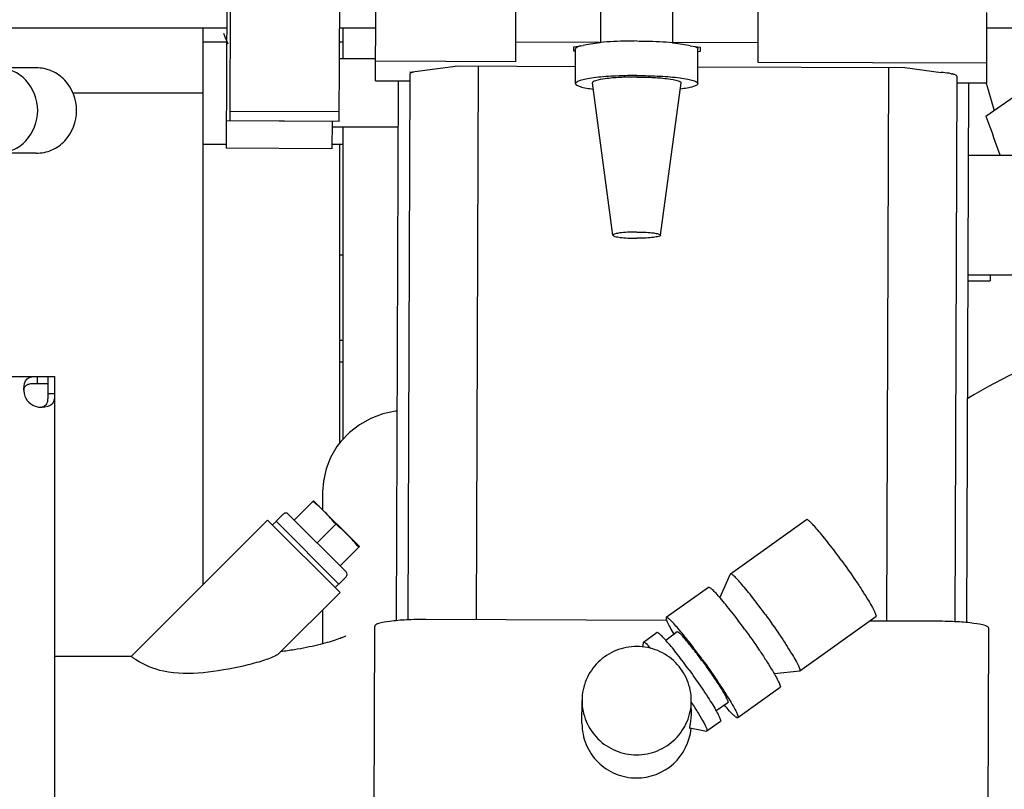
# Model space of a CAD drawing. Header units: millimetres. Extents: x 0 to 1189, y 0 to 841.
# Tile 17 of 111: x 408 to 423, y 170 to 182. Entities that reach past the tile are written whole.
import ezdxf

# ---------------------------------------------------------------- set-up
doc = ezdxf.new("R2010")
doc.units = ezdxf.units.MM
doc.header["$LTSCALE"] = 65.395
for name, color, linetype in [('1007_881500_59_ABL648', 7, 'CONTINUOUS'), ('1007_881501_99_PBL649', 7, 'CONTINUOUS'), ('1907_766000_04_SIMPLE1_X_ABL629', 7, 'CONTINUOUS'), ('1907_853506_03_AC_PBL695', 7, 'CONTINUOUS'), ('1907_853700_34_ABL755', 7, 'CONTINUOUS'), ('1907_853700_34_P01_PBL763', 7, 'CONTINUOUS'), ('1907_853700_36_ABL655', 7, 'CONTINUOUS'), ('1907_853700_36_P01_PBL656', 7, 'CONTINUOUS'), ('1907_853800_09_ABL585', 7, 'CONTINUOUS'), ('1907_881500_13_ABL631', 7, 'CONTINUOUS'), ('1947_111100_12_SIMPLE1_X_ABL532', 7, 'CONTINUOUS'), ('32007_060000_TLKGS_KGS_ABL583', 7, 'CONTINUOUS'), ('32007_060000_TLKGS_KGS_V_ABL588', 7, 'CONTINUOUS'), ('32007_061000_TLKGS_KGS_ABL584', 7, 'CONTINUOUS'), ('32007_061000_TLKGS_KGS_V_ABL589', 7, 'CONTINUOUS'), ('32087_030000_TLKGS_V_ABL511', 7, 'CONTINUOUS'), ('32087_100000_TLKGS_V_ABL512', 7, 'CONTINUOUS'), ('32087_800000_TLKGS_V_ABL684', 7, 'CONTINUOUS'), ('D7603-A21X26-ST_PBL760', 7, 'CONTINUOUS'), ('D910-G1_2A_PBL757', 7, 'CONTINUOUS'), ('right_6_VBL509', 7, 'CONTINUOUS'), ('RKD2000-2X38_PBL696', 7, 'CONTINUOUS')]:
    doc.layers.add(name, color=color, linetype=linetype)

# ---------------------------------------------------------------- blocks, each defined once
blk = doc.blocks.new('1947_111100_12_SIMPLE1_T1_X_PBL533', base_point=(285.2, 169.625))
at = {"layer": '1947_111100_12_SIMPLE1_T1_X_PBL533', "color": 7, "linetype": 'CONTINUOUS'}
for p, q in [((411, 173.303), (411, 181.45)), ((411, 180.5), (409.093, 180.5))]:
    blk.add_line(p, q, dxfattribs=at)
blk = doc.blocks.new('1947_111100_12_SIMPLE1_X_ABL532', base_point=(285.2, 169.625))
at = {"layer": '1947_111100_12_SIMPLE1_T1_X_PBL533'}
blk.add_blockref('1947_111100_12_SIMPLE1_T1_X_PBL533', (285.2, 169.625), dxfattribs=at)
blk = doc.blocks.new('32087_111000_01_SIMPLE1_X_ABL531', base_point=(285.2, 169.625))
at = {"layer": '1947_111100_12_SIMPLE1_X_ABL532'}
blk.add_blockref('1947_111100_12_SIMPLE1_X_ABL532', (285.2, 169.625), dxfattribs=at)
blk = doc.blocks.new('32087_100000_TLKGS_V_ABL512', base_point=(297.525, 166.65))
at = {"layer": '32087_111000_01_SIMPLE1_X_ABL531'}
blk.add_blockref('32087_111000_01_SIMPLE1_X_ABL531', (285.2, 169.625), dxfattribs=at)
blk = doc.blocks.new('32007_833000_01_SIMPLE1_T3_X_PBL686', base_point=(426.9, 202.053))
at = {"layer": '32007_833000_01_SIMPLE1_T3_X_PBL686', "color": 7, "linetype": 'CONTINUOUS'}
blk.add_arc((416.15, 183.25), 5.2, 201.1134, 202.9398, dxfattribs=at)
blk = doc.blocks.new('32007_833000_01_SIMPLE1_X#AF0_ABL685', base_point=(427.45, 202.053))
at = {"layer": '32007_833000_01_SIMPLE1_T3_X_PBL686'}
blk.add_blockref('32007_833000_01_SIMPLE1_T3_X_PBL686', (426.9, 202.053), dxfattribs=at)
blk = doc.blocks.new('32087_800000_TLKGS_V_ABL684', base_point=(322.75, 202.303))
at = {"layer": '32007_833000_01_SIMPLE1_X#AF0_ABL685'}
blk.add_blockref('32007_833000_01_SIMPLE1_X#AF0_ABL685', (427.45, 202.053), dxfattribs=at)
blk = doc.blocks.new('32087_030000_TLKGS_V_ABL511', base_point=(315.806, 189.925))
at = {"layer": '32087_100000_TLKGS_V_ABL512'}
blk.add_blockref('32087_100000_TLKGS_V_ABL512', (297.525, 166.65), dxfattribs=at)
at = {"layer": '32087_800000_TLKGS_V_ABL684'}
blk.add_blockref('32087_800000_TLKGS_V_ABL684', (322.75, 202.303), dxfattribs=at)
blk = doc.blocks.new('1907_853700_36_P01_PBL656', base_point=(405.375, 200.287))
at = {"layer": '1907_853700_36_P01_PBL656', "color": 7, "linetype": 'CONTINUOUS'}
for p, q in [((412.75, 174.662), (412.75, 174.397)), ((412.75, 172.932), (412.75, 172.435)), ((409.947, 172.25), (408.825, 172.25))]:
    blk.add_line(p, q, dxfattribs=at)
blk.add_lwpolyline([(413.839, 175.843), (413.818, 175.842), (413.633, 175.802), (413.455, 175.735), (413.291, 175.644), (413.143, 175.53), (413.015, 175.396), (412.959, 175.323), (412.866, 175.165), (412.8, 174.996), (412.761, 174.819), (412.75, 174.662)], dxfattribs=at)
blk.add_arc((410.757, 173.349), 1.365, 233.5851, 237.0897, dxfattribs=at)
for points, knots in [([(413.086, 172.551), (413.09, 172.553), (413.046, 172.529), (413.023, 172.523), (412.922, 172.483), (412.813, 172.451), (412.67, 172.414), (412.509, 172.379), (412.329, 172.347), (412.204, 172.329), (412.139, 172.32)], [0, 0, 0, 0, 0.012976, 0.071225, 0.166551, 0.291911, 0.441825, 0.612024, 0.799057, 1, 1, 1, 1]), ([(411, 172.013), (410.808, 171.994), (410.461, 171.99), (410.138, 172.123), (410.015, 172.203)], [0, 0, 0, 0, 0.568275, 1, 1, 1, 1]), ([(412.048, 172.254), (411.983, 172.223), (411.83, 172.171), (411.483, 172.08), (411.198, 172.033), (411, 172.013)], [0, 0, 0, 0, 0.199703, 0.446471, 1, 1, 1, 1]), ([(412.11, 172.292), (412.107, 172.289), (412.088, 172.274), (412.066, 172.263), (412.048, 172.254)], [0, 0, 0, 0, 0.182221, 1, 1, 1, 1])]:
    blk.add_open_spline(points, degree=3, knots=knots, dxfattribs=at)
blk = doc.blocks.new('D-04-30X65-45-38X3_5-N6000_PBL756', base_point=(411.476, 173.249))
at = {"layer": 'D-04-30X65-45-38X3_5-N6000_PBL756', "color": 7, "linetype": 'CONTINUOUS'}
for p, q in [((409.947, 172.25), (411.945, 174.248)), ((411.945, 174.248), (413.005, 173.187)), ((412.11, 172.292), (413.005, 173.187))]:
    blk.add_line(p, q, dxfattribs=at)
blk = doc.blocks.new('1907_853700_34_P01_PBL763', base_point=(414, 195.841))
at = {"layer": '1907_853700_34_P01_PBL763', "color": 7, "linetype": 'CONTINUOUS'}
for p, q in [((413.05, 181), (413.05, 181.45)), ((413.05, 175.433), (413.05, 180))]:
    blk.add_line(p, q, dxfattribs=at)
blk = doc.blocks.new('1907_853700_34_ABL755', base_point=(412.448, 194.25))
at = {"layer": '1907_853700_34_P01_PBL763'}
blk.add_blockref('1907_853700_34_P01_PBL763', (414, 195.841), dxfattribs=at)
at = {"layer": 'D-04-30X65-45-38X3_5-N6000_PBL756'}
blk.add_blockref('D-04-30X65-45-38X3_5-N6000_PBL756', (411.476, 173.249), dxfattribs=at)
blk = doc.blocks.new('1907_853700_36_ABL655', base_point=(405.375, 200.287))
at = {"layer": '1907_853700_34_ABL755'}
blk.add_blockref('1907_853700_34_ABL755', (412.448, 194.25), dxfattribs=at)
at = {"layer": '1907_853700_36_P01_PBL656'}
blk.add_blockref('1907_853700_36_P01_PBL656', (405.375, 200.287), dxfattribs=at)
blk = doc.blocks.new('1907_853506_03_AC_PBL695', base_point=(412.025, 180.5))
at = {"layer": '1907_853506_03_AC_PBL695', "color": 7, "linetype": 'CONTINUOUS'}
for p, q in [((411, 181.25), (411.343, 181.25)), ((412.998, 181.25), (413.05, 181.25)), ((411, 179.75), (411.338, 179.75)), ((412.888, 179.75), (413.05, 179.75))]:
    blk.add_line(p, q, dxfattribs=at)
blk = doc.blocks.new('RKD2000-2X38_PBL696', base_point=(413.371, 180.5))
at = {"layer": 'RKD2000-2X38_PBL696', "color": 7, "linetype": 'CONTINUOUS'}
for p, q in [((413.527, 181), (412.997, 181)), ((413.853, 180), (412.888, 180))]:
    blk.add_line(p, q, dxfattribs=at)
blk = doc.blocks.new('D910-G1_2A_PBL757', base_point=(412.678, 173.921))
at = {"layer": 'D910-G1_2A_PBL757', "color": 7, "linetype": 'CONTINUOUS'}
for p, q in [((412.334, 174.248), (412.616, 174.531)), ((413.288, 173.859), (412.616, 174.531)), ((412.068, 174.23), (412.174, 174.336)), ((412.245, 174.336), (413.094, 173.488)), ((412.068, 174.23), (412.988, 173.311)), ((412.943, 174.186), (412.669, 173.912)), ((413.288, 173.859), (413.005, 173.576)), ((412.988, 173.311), (413.094, 173.417))]:
    blk.add_line(p, q, dxfattribs=at)
for centre, start, end in [((412.21, 174.301), 45, 135), ((413.058, 173.453), 315, 45)]:
    blk.add_arc(centre, 0.05, start, end, dxfattribs=at)
for points in [[(412.784, 174.363), (412.728, 174.419), (412.669, 174.472), (412.607, 174.522)], [(412.943, 174.186), (412.893, 174.247), (412.84, 174.307), (412.784, 174.363)], [(413.12, 174.027), (413.064, 174.083), (413.005, 174.136), (412.943, 174.186)], [(413.279, 173.85), (413.229, 173.911), (413.176, 173.971), (413.12, 174.027)]]:
    blk.add_open_spline(points, degree=3, dxfattribs=at)
blk = doc.blocks.new('D7603-A21X26-ST_PBL760', base_point=(412.502, 173.744))
at = {"layer": 'D7603-A21X26-ST_PBL760', "color": 7, "linetype": 'CONTINUOUS'}
for p, q in [((412.07, 174.229), (412.017, 174.176)), ((412.986, 173.313), (412.933, 173.26))]:
    blk.add_line(p, q, dxfattribs=at)
blk = doc.blocks.new('1907_853800_09_ABL585', base_point=(412.784, 194.574))
at = {"layer": '1907_853506_03_AC_PBL695'}
blk.add_blockref('1907_853506_03_AC_PBL695', (412.025, 180.5), dxfattribs=at)
at = {"layer": '1907_853700_36_ABL655'}
blk.add_blockref('1907_853700_36_ABL655', (405.375, 200.287), dxfattribs=at)
at = {"layer": 'D7603-A21X26-ST_PBL760'}
blk.add_blockref('D7603-A21X26-ST_PBL760', (412.502, 173.744), dxfattribs=at)
at = {"layer": 'D910-G1_2A_PBL757'}
blk.add_blockref('D910-G1_2A_PBL757', (412.678, 173.921), dxfattribs=at)
at = {"layer": 'RKD2000-2X38_PBL696'}
blk.add_blockref('RKD2000-2X38_PBL696', (413.371, 180.5), dxfattribs=at)
blk = doc.blocks.new('1007_881501_99_PBL649', base_point=(400.25, 167.35))
at = {"layer": '1007_881501_99_PBL649', "color": 7, "linetype": 'CONTINUOUS'}
for p, q in [((391.675, 176.35), (408.825, 176.35)), ((408.569, 176.35), (408.569, 176.25)), ((408.725, 176.35), (408.725, 176.094)), ((408.825, 176.35), (408.825, 158.646)), ((408.569, 176.25), (408.725, 176.25)), ((408.825, 176.094), (408.725, 176.094))]:
    blk.add_line(p, q, dxfattribs=at)
for centre, radius, start, end in [((408.814, 176.166), 0.439, 180.0389, 188.7031), ((408.625, 176.15), 0.25, 191.537, 258.463), ((408.641, 176.339), 0.439, 261.2966, 269.9614), ((408.616, 176.031), 0.131, 274.4794, 281.0693)]:
    blk.add_arc(centre, radius, start, end, dxfattribs=at)
for points, knots in [([(408.375, 176.166), (408.375, 176.219), (408.394, 176.346), (408.518, 176.35), (408.569, 176.35)], [0, 0, 0, 0, 0.510584, 1, 1, 1, 1]), ([(408.377, 176.166), (408.381, 176.184), (408.397, 176.219), (408.448, 176.244), (408.506, 176.25), (408.547, 176.25), (408.569, 176.25)], [0, 0, 0, 0, 0.238988, 0.464117, 0.718383, 1, 1, 1, 1]), ([(408.725, 176.094), (408.725, 176.072), (408.725, 176.031), (408.719, 175.973), (408.694, 175.922), (408.659, 175.906), (408.641, 175.902)], [0, 0, 0, 0, 0.281617, 0.535883, 0.761012, 1, 1, 1, 1]), ([(408.825, 176.094), (408.825, 176.043), (408.821, 175.919), (408.694, 175.9), (408.641, 175.9)], [0, 0, 0, 0, 0.489417, 1, 1, 1, 1])]:
    blk.add_open_spline(points, degree=3, knots=knots, dxfattribs=at)
blk.add_open_spline([(408.375, 176.15), (408.376, 176.156), (408.376, 176.161), (408.377, 176.166)], degree=3, dxfattribs=at)
blk = doc.blocks.new('1007_881500_59_ABL648', base_point=(400.25, 167.35))
at = {"layer": '1007_881501_99_PBL649'}
blk.add_blockref('1007_881501_99_PBL649', (400.25, 167.35), dxfattribs=at)
blk = doc.blocks.new('1907_881500_13_ABL631', base_point=(410.413, 165.9))
at = {"layer": '1007_881500_59_ABL648'}
blk.add_blockref('1007_881500_59_ABL648', (400.25, 167.35), dxfattribs=at)
blk = doc.blocks.new('32007_061000_TLKGS_KGS_ABL584', base_point=(410.413, 194.574))
at = {"layer": '1907_853800_09_ABL585'}
blk.add_blockref('1907_853800_09_ABL585', (412.784, 194.574), dxfattribs=at)
at = {"layer": '1907_881500_13_ABL631'}
blk.add_blockref('1907_881500_13_ABL631', (410.413, 165.9), dxfattribs=at)
blk = doc.blocks.new('32007_060000_TLKGS_KGS_ABL583', base_point=(410.413, 194.574))
at = {"layer": '32007_061000_TLKGS_KGS_ABL584'}
blk.add_blockref('32007_061000_TLKGS_KGS_ABL584', (410.413, 194.574), dxfattribs=at)
blk = doc.blocks.new('1907_766000_04_SIMPLE1_T1_X_PBL630', base_point=(400.699, 165.548))
at = {"layer": '1907_766000_04_SIMPLE1_T1_X_PBL630', "color": 7, "linetype": 'CONTINUOUS'}
for p, q in [((408.556, 180.87), (407.987, 180.87)), ((408.556, 179.62), (407.987, 179.62))]:
    blk.add_line(p, q, dxfattribs=at)
for points in [[(407.987, 179.62), (408.064, 179.62), (408.221, 179.653), (408.483, 179.839), (408.641, 180.245), (408.483, 180.651), (408.221, 180.837), (408.064, 180.87), (407.987, 180.87)], [(408.556, 179.62), (408.634, 179.62), (408.791, 179.653), (409.052, 179.839), (409.211, 180.245), (409.052, 180.651), (408.791, 180.837), (408.634, 180.87), (408.556, 180.87)]]:
    blk.add_open_spline(points, degree=3, knots=[0, 0, 0, 0, 0.122861, 0.247668, 0.5, 0.752332, 0.877139, 1, 1, 1, 1], dxfattribs=at)
blk = doc.blocks.new('1907_766000_04_SIMPLE1_X_ABL629', base_point=(400.699, 165.548))
at = {"layer": '1907_766000_04_SIMPLE1_T1_X_PBL630'}
blk.add_blockref('1907_766000_04_SIMPLE1_T1_X_PBL630', (400.699, 165.548), dxfattribs=at)
blk = doc.blocks.new('32007_448100_02_SIMPLE1_T2_X_PBL635', base_point=(418.006, 179.809))
at = {"layer": '32007_448100_02_SIMPLE1_T2_X_PBL635', "color": 7, "linetype": 'CONTINUOUS'}
for p, q in [((411.394, 180.092), (411.424, 188.753)), ((412.994, 180.086), (413.024, 188.748)), ((415.577, 180.96), (415.58, 181.991)), ((416.819, 181.976), (416.817, 181.24)), ((417.878, 181.231), (417.88, 181.983)), ((419.127, 180.948), (419.13, 181.979)), ((413.526, 180.68), (413.529, 181.711)), ((422.476, 180.649), (422.479, 181.68)), ((416.742, 181.243), (415.578, 181.247)), ((416.427, 181.114), (416.428, 181.179)), ((416.454, 181.111), (416.427, 181.114)), ((416.428, 181.179), (416.564, 181.197)), ((416.454, 180.64), (416.454, 181.146)), ((416.564, 181.197), (416.565, 181.197)), ((416.816, 181.24), (416.816, 181.234)), ((419.128, 181.235), (417.878, 181.24)), ((418.132, 181.192), (418.278, 181.173)), ((418.247, 180.64), (418.247, 181.146)), ((418.277, 181.108), (418.247, 181.104)), ((418.278, 181.173), (418.277, 181.108)), ((415.577, 180.96), (413.527, 180.967)), ((414.025, 180.809), (414.729, 180.898)), ((414.729, 180.898), (416.454, 180.892)), ((415.027, 180.897), (414.998, 172.789)), ((418.247, 180.886), (421.274, 180.875)), ((422.477, 180.936), (419.127, 180.948)), ((421.037, 180.876), (421.008, 172.768)), ((421.274, 180.875), (421.81, 180.803)), ((413.526, 180.68), (414.026, 180.678)), ((413.856, 180.679), (413.828, 172.774)), ((414.026, 180.776), (413.998, 172.786)), ((414.071, 180.803), (414.025, 180.809)), ((414.071, 180.815), (414.071, 180.803)), ((421.955, 180.784), (421.975, 180.781)), ((421.97, 180.782), (421.97, 180.781)), ((421.975, 180.781), (421.97, 180.781)), ((422.036, 180.748), (422.008, 172.758)), ((417.001, 178.419), (416.701, 180.649)), ((417.7, 178.419), (418, 180.649)), ((422.036, 180.651), (422.476, 180.649)), ((422.206, 180.65), (422.178, 172.746)), ((412.994, 180.225), (411.394, 180.231)), ((412.994, 180.086), (411.394, 180.092)), ((419.835, 174.253), (418.722, 173.458)), ((418.72, 173.456), (418.565, 173.114)), ((418.722, 173.458), (418.72, 173.456)), ((418.403, 173.261), (417.783, 172.819)), ((417.788, 172.779), (414.263, 172.792)), ((420.852, 172.829), (419.739, 172.034)), ((421.758, 172.766), (420.768, 172.769)), ((413.5, 169.065), (413.513, 172.696)), ((417.648, 172.599), (417.449, 172.457)), ((417.941, 172.612), (417.776, 172.486)), ((422.495, 169.034), (422.508, 172.665)), ((417.449, 172.457), (417.446, 172.451)), ((417.446, 172.451), (417.436, 172.387)), ((419.736, 172.033), (419.363, 171.998)), ((419.739, 172.034), (419.736, 172.033)), ((419.449, 171.796), (418.83, 171.354)), ((416.548, 171.267), (416.549, 171.606)), ((418.143, 171.588), (418.149, 171.578)), ((418.149, 171.474), (418.149, 171.601)), ((418.685, 171.57), (418.513, 171.455)), ((418.372, 171.154), (418.127, 171.199)), ((418.378, 171.155), (418.372, 171.154)), ((418.577, 171.297), (418.378, 171.155))]:
    blk.add_line(p, q, dxfattribs=at)
for start_param, end_param in [(2.209281, 2.638513), (0.512071, 0.942586)]:
    blk.add_ellipse((417.35, 181.138), major_axis=(0.897, -0.003), ratio=0.130525, start_param=start_param, end_param=end_param, dxfattribs=at)
for points, knots in [([(417.351, 181.263), (417.303, 181.263), (417.125, 181.261), (416.947, 181.253), (416.816, 181.24)], [0, 0, 0, 0, 0.266381, 1, 1, 1, 1]), ([(417.351, 181.263), (417.398, 181.263), (417.573, 181.261), (417.749, 181.253), (417.878, 181.241)], [0, 0, 0, 0, 0.265897, 1, 1, 1, 1]), ([(416.528, 181.193), (416.509, 181.187), (416.482, 181.179), (416.454, 181.156), (416.454, 181.146)], [0, 0, 0, 0, 0.664209, 1, 1, 1, 1]), ([(416.813, 181.236), (416.805, 181.239), (416.78, 181.241), (416.757, 181.243), (416.742, 181.243)], [0, 0, 0, 0, 0.380888, 1, 1, 1, 1]), ([(416.816, 181.234), (416.816, 181.234), (416.815, 181.235), (416.814, 181.235), (416.813, 181.236)], [0, 0, 0, 0, 0.407774, 1, 1, 1, 1]), ([(418.201, 181.184), (418.207, 181.181), (418.225, 181.173), (418.247, 181.159), (418.247, 181.146)], [0, 0, 0, 0, 0.365788, 1, 1, 1, 1]), ([(414.071, 180.803), (414.059, 180.799), (414.043, 180.795), (414.026, 180.782), (414.026, 180.776)], [0, 0, 0, 0, 0.667631, 1, 1, 1, 1]), ([(417.351, 180.757), (417.236, 180.757), (417.025, 180.752), (416.775, 180.732), (416.614, 180.708), (416.531, 180.688), (416.479, 180.671), (416.454, 180.649), (416.454, 180.64)], [0, 0, 0, 0, 0.374041, 0.692268, 0.815328, 0.90829, 0.96883, 1, 1, 1, 1]), ([(417.351, 180.735), (417.267, 180.735), (417.112, 180.731), (416.911, 180.716), (416.778, 180.692), (416.716, 180.673), (416.7, 180.656), (416.701, 180.649)], [0, 0, 0, 0, 0.377341, 0.697131, 0.911577, 0.970307, 1, 1, 1, 1]), ([(417.351, 180.757), (417.465, 180.757), (417.677, 180.752), (417.926, 180.732), (418.087, 180.708), (418.17, 180.688), (418.222, 180.671), (418.247, 180.649), (418.247, 180.64)], [0, 0, 0, 0, 0.374101, 0.69231, 0.815351, 0.908296, 0.968826, 1, 1, 1, 1]), ([(417.351, 180.735), (417.435, 180.735), (417.59, 180.731), (417.79, 180.716), (417.923, 180.692), (417.985, 180.673), (418.001, 180.656), (418, 180.649)], [0, 0, 0, 0, 0.377403, 0.697174, 0.911583, 0.970303, 1, 1, 1, 1]), ([(421.955, 180.784), (421.945, 180.786), (421.897, 180.795), (421.848, 180.8), (421.81, 180.803)], [0, 0, 0, 0, 0.211261, 1, 1, 1, 1]), ([(422.036, 180.748), (422.036, 180.756), (422.008, 180.772), (421.987, 180.777), (421.97, 180.781)], [0, 0, 0, 0, 0.314605, 1, 1, 1, 1]), ([(416.454, 180.64), (416.454, 180.631), (416.478, 180.609), (416.562, 180.581), (416.646, 180.567), (416.709, 180.558)], [0, 0, 0, 0, 0.101972, 0.298729, 1, 1, 1, 1]), ([(418.247, 180.64), (418.247, 180.631), (418.223, 180.609), (418.139, 180.581), (418.055, 180.567), (417.991, 180.558)], [0, 0, 0, 0, 0.10197, 0.298727, 1, 1, 1, 1]), ([(417.351, 178.466), (417.305, 178.466), (417.224, 178.464), (417.109, 178.454), (417.048, 178.444), (416.999, 178.429), (417.001, 178.419)], [0, 0, 0, 0, 0.378611, 0.699474, 0.914637, 1, 1, 1, 1]), ([(417.001, 178.419), (417.001, 178.415), (417.012, 178.407), (417.046, 178.396), (417.117, 178.384), (417.224, 178.376), (417.306, 178.374), (417.35, 178.374)], [0, 0, 0, 0, 0.032827, 0.095159, 0.312361, 0.62908, 1, 1, 1, 1]), ([(417.7, 178.419), (417.7, 178.415), (417.689, 178.407), (417.655, 178.396), (417.584, 178.384), (417.477, 178.376), (417.395, 178.374), (417.35, 178.374)], [0, 0, 0, 0, 0.032824, 0.095164, 0.312402, 0.629138, 1, 1, 1, 1]), ([(417.351, 178.466), (417.396, 178.466), (417.477, 178.464), (417.592, 178.454), (417.653, 178.444), (417.702, 178.429), (417.7, 178.419)], [0, 0, 0, 0, 0.378673, 0.699518, 0.914644, 1, 1, 1, 1]), ([(420.348, 173.658), (420.288, 173.74), (420.2, 173.858), (420.084, 174.004), (420.009, 174.094), (419.947, 174.164), (419.895, 174.217), (419.865, 174.244), (419.84, 174.257), (419.835, 174.253)], [0, 0, 0, 0, 0.386091, 0.557217, 0.706008, 0.827609, 0.918177, 0.975265, 1, 1, 1, 1]), ([(420.348, 173.658), (420.419, 173.56), (420.52, 173.416), (420.645, 173.228), (420.723, 173.103), (420.784, 173), (420.829, 172.916), (420.849, 172.869), (420.859, 172.834), (420.852, 172.829)], [0, 0, 0, 0, 0.370992, 0.542483, 0.694541, 0.820614, 0.915376, 0.975168, 1, 1, 1, 1]), ([(419.235, 172.863), (419.175, 172.945), (419.086, 173.063), (418.971, 173.209), (418.896, 173.299), (418.834, 173.369), (418.782, 173.422), (418.752, 173.449), (418.727, 173.462), (418.722, 173.458)], [0, 0, 0, 0, 0.386091, 0.557217, 0.706008, 0.827609, 0.918177, 0.975265, 1, 1, 1, 1]), ([(418.93, 172.649), (418.869, 172.734), (418.778, 172.855), (418.659, 173.005), (418.582, 173.097), (418.518, 173.17), (418.465, 173.223), (418.433, 173.251), (418.408, 173.265), (418.403, 173.261)], [0, 0, 0, 0, 0.386091, 0.557217, 0.706008, 0.827609, 0.918177, 0.975265, 1, 1, 1, 1]), ([(414.263, 172.792), (414.168, 172.792), (413.99, 172.788), (413.76, 172.771), (413.606, 172.746), (413.534, 172.723), (413.513, 172.704), (413.513, 172.696)], [0, 0, 0, 0, 0.374136, 0.692411, 0.908276, 0.968821, 1, 1, 1, 1]), ([(417.783, 172.819), (417.777, 172.814), (417.784, 172.783), (417.803, 172.74), (417.841, 172.664), (417.873, 172.609), (417.892, 172.577)], [0, 0, 0, 0, 0.082698, 0.277525, 0.586597, 1, 1, 1, 1]), ([(418.31, 172.206), (418.249, 172.291), (418.158, 172.412), (418.039, 172.562), (417.962, 172.654), (417.898, 172.727), (417.845, 172.781), (417.814, 172.808), (417.789, 172.822), (417.783, 172.819)], [0, 0, 0, 0, 0.386091, 0.557217, 0.706008, 0.827609, 0.918177, 0.975265, 1, 1, 1, 1]), ([(419.235, 172.863), (419.306, 172.765), (419.407, 172.621), (419.532, 172.433), (419.61, 172.308), (419.671, 172.205), (419.716, 172.121), (419.736, 172.074), (419.746, 172.039), (419.739, 172.034)], [0, 0, 0, 0, 0.370992, 0.542483, 0.694541, 0.820614, 0.915376, 0.975168, 1, 1, 1, 1]), ([(422.508, 172.665), (422.508, 172.673), (422.487, 172.691), (422.415, 172.715), (422.262, 172.742), (422.031, 172.76), (421.854, 172.765), (421.758, 172.766)], [0, 0, 0, 0, 0.031179, 0.091724, 0.307589, 0.625864, 1, 1, 1, 1]), ([(418.116, 172.054), (418.061, 172.13), (417.981, 172.237), (417.875, 172.371), (417.807, 172.453), (417.75, 172.517), (417.702, 172.565), (417.675, 172.59), (417.652, 172.602), (417.648, 172.599)], [0, 0, 0, 0, 0.38609, 0.557216, 0.706008, 0.827609, 0.918176, 0.975264, 1, 1, 1, 1]), ([(418.316, 172.176), (418.272, 172.236), (418.19, 172.345), (418.09, 172.471), (418.022, 172.547), (417.985, 172.585), (417.962, 172.605), (417.945, 172.614), (417.941, 172.612)], [0, 0, 0, 0, 0.386652, 0.706812, 0.828376, 0.918778, 0.975576, 1, 1, 1, 1]), ([(418.93, 172.649), (419.003, 172.548), (419.108, 172.4), (419.236, 172.206), (419.317, 172.078), (419.379, 171.972), (419.425, 171.886), (419.446, 171.837), (419.456, 171.801), (419.449, 171.796)], [0, 0, 0, 0, 0.370992, 0.542483, 0.694541, 0.820614, 0.915376, 0.975168, 1, 1, 1, 1]), ([(417.556, 172.369), (417.533, 172.394), (417.502, 172.426), (417.467, 172.453), (417.452, 172.459), (417.449, 172.457)], [0, 0, 0, 0, 0.71608, 0.909013, 1, 1, 1, 1]), ([(417.352, 172.397), (417.248, 172.397), (417.038, 172.357), (416.771, 172.181), (416.592, 171.918), (416.549, 171.71), (416.549, 171.606)], [0, 0, 0, 0, 0.250992, 0.501403, 0.750993, 1, 1, 1, 1]), ([(418.149, 171.601), (418.149, 171.704), (418.108, 171.913), (417.931, 172.177), (417.666, 172.355), (417.456, 172.396), (417.352, 172.397)], [0, 0, 0, 0, 0.249007, 0.498597, 0.749008, 1, 1, 1, 1]), ([(418.31, 172.206), (418.384, 172.106), (418.488, 171.957), (418.616, 171.763), (418.697, 171.636), (418.76, 171.53), (418.806, 171.443), (418.826, 171.395), (418.836, 171.359), (418.83, 171.354)], [0, 0, 0, 0, 0.370992, 0.542483, 0.694541, 0.820614, 0.915376, 0.975168, 1, 1, 1, 1]), ([(418.316, 172.176), (418.368, 172.105), (418.442, 171.999), (418.534, 171.861), (418.591, 171.77), (418.636, 171.695), (418.668, 171.633), (418.683, 171.599), (418.69, 171.573), (418.685, 171.57)], [0, 0, 0, 0, 0.371479, 0.543144, 0.695289, 0.82134, 0.915954, 0.975478, 1, 1, 1, 1]), ([(418.116, 172.054), (418.181, 171.965), (418.274, 171.833), (418.388, 171.661), (418.46, 171.547), (418.515, 171.453), (418.556, 171.376), (418.575, 171.333), (418.583, 171.301), (418.577, 171.297)], [0, 0, 0, 0, 0.370992, 0.542483, 0.69454, 0.820614, 0.915375, 0.975168, 1, 1, 1, 1]), ([(416.549, 171.606), (416.549, 171.503), (416.59, 171.294), (416.767, 171.03), (417.032, 170.853), (417.242, 170.811), (417.346, 170.81)], [0, 0, 0, 0, 0.249007, 0.498597, 0.749008, 1, 1, 1, 1]), ([(417.346, 170.81), (417.45, 170.81), (417.661, 170.851), (417.927, 171.026), (418.106, 171.289), (418.149, 171.498), (418.149, 171.601)], [0, 0, 0, 0, 0.250992, 0.501403, 0.750993, 1, 1, 1, 1]), ([(418.149, 171.474), (418.149, 171.436), (418.145, 171.37), (418.135, 171.292), (418.128, 171.246), (418.125, 171.221), (418.124, 171.209), (418.124, 171.2), (418.126, 171.2)], [0, 0, 0, 0, 0.409152, 0.725657, 0.842707, 0.928324, 0.980513, 1, 1, 1, 1]), ([(418.149, 171.578), (418.185, 171.524), (418.248, 171.426), (418.317, 171.31), (418.356, 171.236), (418.373, 171.197), (418.382, 171.173), (418.382, 171.157), (418.378, 171.155)], [0, 0, 0, 0, 0.402386, 0.717263, 0.833667, 0.919623, 0.974141, 1, 1, 1, 1]), ([(418.83, 171.354), (418.824, 171.35), (418.796, 171.366), (418.761, 171.397), (418.702, 171.459), (418.66, 171.507), (418.637, 171.535)], [0, 0, 0, 0, 0.082708, 0.27753, 0.586594, 1, 1, 1, 1]), ([(416.548, 171.267), (416.548, 171.164), (416.589, 170.955), (416.766, 170.691), (417.031, 170.513), (417.241, 170.471), (417.345, 170.471)], [0, 0, 0, 0, 0.249007, 0.498597, 0.749008, 1, 1, 1, 1]), ([(417.345, 170.471), (417.539, 170.47), (417.94, 170.619), (418.128, 171.004), (418.145, 171.196)], [0, 0, 0, 0, 0.501449, 1, 1, 1, 1])]:
    blk.add_open_spline(points, degree=3, knots=knots, dxfattribs=at)
blk = doc.blocks.new('32007_448100_02_SIMPLE1_T3_X_PBL692', base_point=(424.775, 183.363))
at = {"layer": '32007_448100_02_SIMPLE1_T3_X_PBL692', "color": 7, "linetype": 'CONTINUOUS'}
for p, q in [((424.988, 189.55), (425.862, 189.55)), ((424.988, 189.55), (424.988, 188.635)), ((425.862, 189.55), (425.862, 188.635)), ((424.988, 188.635), (425.862, 188.635)), ((425.075, 188.635), (425.075, 187.275)), ((425.775, 188.635), (425.775, 187.275)), ((424.875, 187.275), (425.975, 187.275)), ((424.875, 187.275), (424.875, 186.5)), ((425.975, 187.275), (425.975, 186.5)), ((424.875, 186.5), (425.975, 186.5)), ((425.1, 186.5), (425.1, 186.2)), ((425.75, 186.5), (425.75, 186.2)), ((424.875, 186.2), (425.975, 186.2)), ((424.875, 186.2), (424.875, 185.425)), ((425.975, 186.2), (425.975, 186.15)), ((426.3, 186.15), (425.45, 186.15)), ((425.45, 186.15), (425.45, 185.8)), ((426.3, 186.15), (426.3, 185.8)), ((425.363, 185.8), (425.3, 184.85)), ((426.387, 185.8), (425.363, 185.8)), ((426.387, 185.8), (426.45, 184.85)), ((425.33, 185.3), (424.75, 185.3)), ((424.75, 185.3), (424.75, 184.85)), ((425.338, 185.425), (424.875, 185.425)), ((425.082, 185.425), (425.082, 185.3)), ((424.65, 184.85), (426.65, 184.85)), ((424.65, 184.85), (424.65, 181.45)), ((426.4, 184.72), (424.9, 184.72)), ((424.9, 184.72), (424.9, 181.895)), ((425.15, 184.85), (425.15, 184.72)), ((426.15, 184.85), (426.15, 184.72)), ((426.4, 184.72), (426.4, 181.895)), ((426.65, 184.85), (426.65, 181.45)), ((426.4, 183.22), (424.9, 183.22)), ((426.4, 181.895), (424.9, 181.895)), ((425.15, 181.895), (425.15, 181.45)), ((426.15, 181.895), (426.15, 181.45)), ((424.65, 181.45), (426.65, 181.45)), ((424.85, 181.45), (424.85, 178.974)), ((426.45, 181.45), (426.45, 179.585)), ((424.85, 179.585), (422.202, 179.585)), ((425.829, 179.585), (426.502, 179.585)), ((424.85, 178.446), (424.85, 177.175)), ((424.85, 177.835), (422.196, 177.835)), ((425.829, 177.835), (426.502, 177.835)), ((426.45, 177.835), (426.45, 177.175)), ((426.45, 177.175), (424.85, 177.175))]:
    blk.add_line(p, q, dxfattribs=at)
for points, knots in [([(425.83, 179.585), (425.719, 179.585), (425.502, 179.542), (425.268, 179.415), (425.114, 179.292), (425.02, 179.203), (424.954, 179.132), (424.91, 179.087), (424.89, 179.071), (424.88, 179.067)], [0, 0, 0, 0, 0.298329, 0.581915, 0.711455, 0.829939, 0.931705, 0.971732, 1, 1, 1, 1]), ([(426.502, 179.585), (426.391, 179.585), (426.165, 179.539), (425.882, 179.343), (425.693, 179.053), (425.649, 178.824), (425.649, 178.71)], [0, 0, 0, 0, 0.246994, 0.49576, 0.747009, 1, 1, 1, 1]), ([(427.354, 178.71), (427.354, 178.824), (427.31, 179.053), (427.121, 179.343), (426.838, 179.539), (426.613, 179.585), (426.502, 179.585)], [0, 0, 0, 0, 0.252991, 0.50424, 0.753006, 1, 1, 1, 1]), ([(425.649, 178.71), (425.649, 178.596), (425.693, 178.367), (425.882, 178.077), (426.165, 177.881), (426.391, 177.835), (426.502, 177.835)], [0, 0, 0, 0, 0.252991, 0.50424, 0.753006, 1, 1, 1, 1]), ([(426.502, 177.835), (426.613, 177.835), (426.838, 177.881), (427.121, 178.077), (427.31, 178.367), (427.354, 178.596), (427.354, 178.71)], [0, 0, 0, 0, 0.246994, 0.49576, 0.747009, 1, 1, 1, 1]), ([(424.88, 178.353), (424.89, 178.349), (424.91, 178.333), (424.954, 178.288), (425.02, 178.217), (425.114, 178.128), (425.268, 178.005), (425.502, 177.878), (425.719, 177.835), (425.83, 177.835)], [0, 0, 0, 0, 0.028268, 0.068295, 0.170062, 0.288547, 0.418087, 0.701673, 1, 1, 1, 1])]:
    blk.add_open_spline(points, degree=3, knots=knots, dxfattribs=at)
for points in [[(424.88, 179.067), (424.831, 178.956), (424.805, 178.832), (424.805, 178.71)], [(424.805, 178.71), (424.805, 178.588), (424.831, 178.464), (424.88, 178.353)]]:
    blk.add_open_spline(points, degree=3, dxfattribs=at)
blk = doc.blocks.new('32007_448100_02_SIMPLE1_T1_X_PBL697', base_point=(412.275, 196.663))
at = {"layer": '32007_448100_02_SIMPLE1_T1_X_PBL697', "color": 7, "linetype": 'CONTINUOUS'}
for p, q in [((411.38, 191.816), (411.337, 179.692)), ((411.343, 181.45), (396.5, 181.45)), ((413.528, 181.45), (412.998, 181.45)), ((422.994, 181.45), (422.479, 181.45)), ((412.889, 180.086), (411.339, 180.092)), ((412.889, 180.086), (412.887, 179.686)), ((412.887, 179.686), (411.337, 179.692))]:
    blk.add_line(p, q, dxfattribs=at)
blk = doc.blocks.new('32007_448100_02_SIMPLE1_X_ABL634', base_point=(413.225, 195.428))
at = {"layer": '32007_448100_02_SIMPLE1_T1_X_PBL697'}
blk.add_blockref('32007_448100_02_SIMPLE1_T1_X_PBL697', (412.275, 196.663), dxfattribs=at)
at = {"layer": '32007_448100_02_SIMPLE1_T2_X_PBL635'}
blk.add_blockref('32007_448100_02_SIMPLE1_T2_X_PBL635', (418.006, 179.809), dxfattribs=at)
at = {"layer": '32007_448100_02_SIMPLE1_T3_X_PBL692'}
blk.add_blockref('32007_448100_02_SIMPLE1_T3_X_PBL692', (424.775, 183.363), dxfattribs=at)
blk = doc.blocks.new('32007_648500_01_SIMPLE1_T1_X_PBL689', base_point=(413.25, 171.505))
at = {"layer": '32007_648500_01_SIMPLE1_T1_X_PBL689', "color": 7, "linetype": 'CONTINUOUS'}
for p, q in [((413.05, 176.56), (413, 176.56)), ((413.5, 166.45), (413.5, 170.049))]:
    blk.add_line(p, q, dxfattribs=at)
blk = doc.blocks.new('32007_648500_01_SIMPLE1_X_ABL688', base_point=(413.25, 171.505))
at = {"layer": '32007_648500_01_SIMPLE1_T1_X_PBL689'}
blk.add_blockref('32007_648500_01_SIMPLE1_T1_X_PBL689', (413.25, 171.505), dxfattribs=at)
blk = doc.blocks.new('32007_633500_01_SIMPLE1_T1_X_PBL762', base_point=(413, 151.125))
at = {"layer": '32007_633500_01_SIMPLE1_T1_X_PBL762', "color": 7, "linetype": 'CONTINUOUS'}
blk.add_line((413, 175.376), (413, 179.75), dxfattribs=at)
blk = doc.blocks.new('32007_633500_01_SIMPLE1_X_ABL761', base_point=(413, 151.125))
at = {"layer": '32007_633500_01_SIMPLE1_T1_X_PBL762'}
blk.add_blockref('32007_633500_01_SIMPLE1_T1_X_PBL762', (413, 151.125), dxfattribs=at)
blk = doc.blocks.new('32007_061000_TLKGS_KGS_V_ABL589', base_point=(416.8, 183.875))
at = {"layer": '1907_766000_04_SIMPLE1_X_ABL629'}
blk.add_blockref('1907_766000_04_SIMPLE1_X_ABL629', (400.699, 165.548), dxfattribs=at)
at = {"layer": '32007_448100_02_SIMPLE1_X_ABL634'}
blk.add_blockref('32007_448100_02_SIMPLE1_X_ABL634', (413.225, 195.428), dxfattribs=at)
at = {"layer": '32007_633500_01_SIMPLE1_X_ABL761'}
blk.add_blockref('32007_633500_01_SIMPLE1_X_ABL761', (413, 151.125), dxfattribs=at)
at = {"layer": '32007_648500_01_SIMPLE1_X_ABL688'}
blk.add_blockref('32007_648500_01_SIMPLE1_X_ABL688', (413.25, 171.505), dxfattribs=at)
blk = doc.blocks.new('32007_836000_02_SIMPLE1_T3_X_PBL676', base_point=(427.725, 175.292))
at = {"layer": '32007_836000_02_SIMPLE1_T3_X_PBL676', "color": 7, "linetype": 'CONTINUOUS'}
blk.add_open_spline([(425.713, 177.174), (425.092, 177.119), (423.861, 176.868), (422.719, 176.344), (422.188, 176.022)], degree=3, knots=[0, 0, 0, 0, 0.501146, 1, 1, 1, 1], dxfattribs=at)
blk = doc.blocks.new('32007_836000_02_SIMPLE1_X_ABL668', base_point=(429.863, 173.088))
at = {"layer": '32007_836000_02_SIMPLE1_T3_X_PBL676'}
blk.add_blockref('32007_836000_02_SIMPLE1_T3_X_PBL676', (427.725, 175.292), dxfattribs=at)
blk = doc.blocks.new('32007_849400_02_SIMPLE1_T2_A_PBL691', base_point=(413.025, 177.5))
at = {"layer": '32007_849400_02_SIMPLE1_T2_A_PBL691', "color": 7, "linetype": 'CONTINUOUS'}
for p, q in [((413.05, 178.125), (413, 178.125)), ((413.05, 176.875), (413, 176.875))]:
    blk.add_line(p, q, dxfattribs=at)
blk = doc.blocks.new('32007_849400_02_SIMPLE1_A_ABL690', base_point=(405.449, 205.96))
at = {"layer": '32007_849400_02_SIMPLE1_T2_A_PBL691'}
blk.add_blockref('32007_849400_02_SIMPLE1_T2_A_PBL691', (413.025, 177.5), dxfattribs=at)
blk = doc.blocks.new('32007_839200_01_SIMPLE1_T1_A_PBL694', base_point=(423.454, 179.2))
at = {"layer": '32007_839200_01_SIMPLE1_T1_A_PBL694', "color": 7, "linetype": 'CONTINUOUS'}
for p, q in [((422.463, 180.16), (422.99, 180.529)), ((422.464, 180.649), (422.465, 180.646)), ((424.712, 180.026), (424.639, 180.131)), ((424.712, 180.026), (424.638, 179.974)), ((423.087, 179.682), (422.949, 179.585)), ((423.303, 179.65), (423.211, 179.585)), ((424.171, 179.647), (424.082, 179.585)), ((422.525, 177.835), (422.525, 177.75)), ((422.196, 177.75), (422.525, 177.75))]:
    blk.add_line(p, q, dxfattribs=at)
blk.add_arc((466.376, 193.342), 45.709, 196.126, 196.6508, dxfattribs=at)
blk.add_open_spline([(422.463, 180.16), (422.482, 180.11), (422.553, 179.918), (422.621, 179.726), (422.67, 179.584)], degree=3, knots=[0, 0, 0, 0, 0.264696, 1, 1, 1, 1], dxfattribs=at)
blk = doc.blocks.new('32007_839200_01_SIMPLE1_A_ABL693', base_point=(423.454, 179.2))
at = {"layer": '32007_839200_01_SIMPLE1_T1_A_PBL694'}
blk.add_blockref('32007_839200_01_SIMPLE1_T1_A_PBL694', (423.454, 179.2), dxfattribs=at)
blk = doc.blocks.new('32007_062000_TLKGS_KGS_TL_V_ABL664', base_point=(439.312, 226.448))
at = {"layer": '32007_836000_02_SIMPLE1_X_ABL668'}
blk.add_blockref('32007_836000_02_SIMPLE1_X_ABL668', (429.863, 173.088), dxfattribs=at)
at = {"layer": '32007_839200_01_SIMPLE1_A_ABL693'}
blk.add_blockref('32007_839200_01_SIMPLE1_A_ABL693', (423.454, 179.2), dxfattribs=at)
at = {"layer": '32007_849400_02_SIMPLE1_A_ABL690'}
blk.add_blockref('32007_849400_02_SIMPLE1_A_ABL690', (405.449, 205.96), dxfattribs=at)
blk = doc.blocks.new('32007_060000_TLKGS_KGS_V_ABL588', base_point=(438.788, 206.86))
at = {"layer": '32007_061000_TLKGS_KGS_V_ABL589'}
blk.add_blockref('32007_061000_TLKGS_KGS_V_ABL589', (416.8, 183.875), dxfattribs=at)
at = {"layer": '32007_062000_TLKGS_KGS_TL_V_ABL664'}
blk.add_blockref('32007_062000_TLKGS_KGS_TL_V_ABL664', (439.312, 226.448), dxfattribs=at)
blk = doc.blocks.new('32087_000000_TLKGS_MARKETING_ABL510', base_point=(314.988, 189.925))
at = {"layer": '32007_060000_TLKGS_KGS_ABL583'}
blk.add_blockref('32007_060000_TLKGS_KGS_ABL583', (410.413, 194.574), dxfattribs=at)
at = {"layer": '32007_060000_TLKGS_KGS_V_ABL588'}
blk.add_blockref('32007_060000_TLKGS_KGS_V_ABL588', (438.788, 206.86), dxfattribs=at)
at = {"layer": '32087_030000_TLKGS_V_ABL511'}
blk.add_blockref('32087_030000_TLKGS_V_ABL511', (315.806, 189.925), dxfattribs=at)
blk = doc.blocks.new('RIGHT_6_VBL509', base_point=(322.707, 200.325))
at = {"layer": '32087_000000_TLKGS_MARKETING_ABL510'}
blk.add_blockref('32087_000000_TLKGS_MARKETING_ABL510', (314.988, 189.925), dxfattribs=at)

msp = doc.modelspace()

# ---------------------------------------------------------------- block references
at = {"layer": 'right_6_VBL509'}
msp.add_blockref('RIGHT_6_VBL509', (322.70686, 200.325), dxfattribs=at)

doc.saveas('drawing.dxf')
